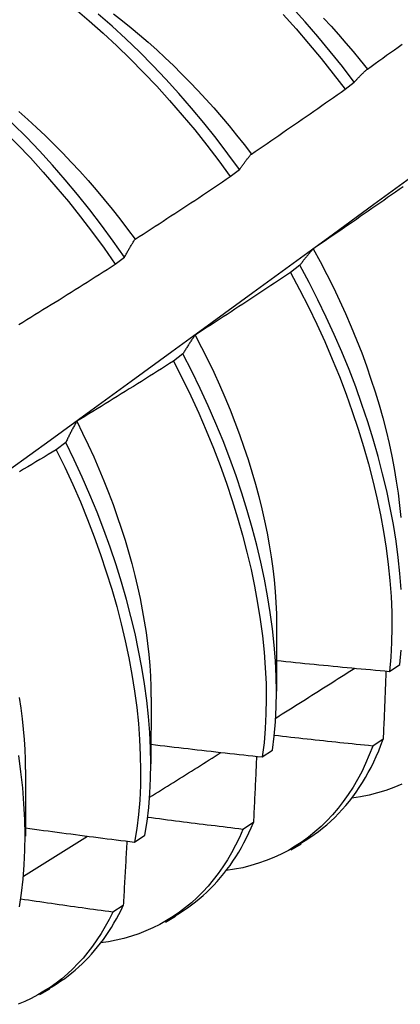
# Model space of a CAD drawing. Header units: inches. Extents: x 17 to 237, y 17 to 149.
# Tile 88 of 118: x 223.366 to 223.472, y 83.205 to 83.478. Entities that reach past the tile are written whole.
import ezdxf

# ---------------------------------------------------------------- set-up
doc = ezdxf.new("R2010")
doc.units = ezdxf.units.IN
doc.header["$MEASUREMENT"] = 0
doc.layers.add('Visible Edges(ANSI)', color=7, linetype='Continuous', lineweight=25)

msp = doc.modelspace()

# ---------------------------------------------------------------- linework, layer by layer
at = {"layer": 'Visible Edges(ANSI)'}
for p, q in [((223.45619, 83.45845), (223.45875, 83.4604)), ((223.42439, 83.43422), (223.42697, 83.43618)), ((223.39253, 83.40993), (223.3951, 83.41189)), ((223.44367, 83.40965), (223.44106, 83.40766)), ((223.41129, 83.38508), (223.40867, 83.3831)), ((223.3788, 83.36049), (223.37618, 83.3585)), ((223.43724, 83.31), (223.43722, 83.29151)), ((223.46851, 83.29705), (223.47136, 83.29897)), ((223.40244, 83.28991), (223.40242, 83.27142)), ((223.46676, 83.2782), (223.46385, 83.27633)), ((223.43325, 83.27332), (223.4361, 83.27524)), ((223.36764, 83.26982), (223.36762, 83.25133)), ((223.4308, 83.25511), (223.42789, 83.25324)), ((223.39787, 83.24969), (223.40074, 83.2516)), ((223.44121, 83.2476), (223.44402, 83.24922)), ((223.39474, 83.23212), (223.39182, 83.23027)), ((223.40641, 83.22751), (223.40922, 83.22913)), ((223.37161, 83.20742), (223.37442, 83.20904))]:
    msp.add_line(p, q, dxfattribs=at)
at = {"layer": 'Visible Edges(ANSI)', "flags": 128}
for points in [[(223.31847, 83.48004), (223.32251, 83.47773), (223.32653, 83.47526), (223.33054, 83.47265), (223.33454, 83.4699), (223.33851, 83.46701), (223.34246, 83.46399), (223.34638, 83.46083), (223.35026, 83.45755), (223.3541, 83.45415), (223.3579, 83.45063), (223.36166, 83.447), (223.36535, 83.44326), (223.369, 83.43942), (223.37258, 83.43548), (223.37609, 83.43143), (223.37954, 83.4273), (223.38291, 83.42308), (223.3862, 83.41877), (223.38941, 83.41439), (223.39253, 83.40993)], [(223.3951, 83.41189), (223.39198, 83.41635), (223.38876, 83.42073), (223.38547, 83.42503), (223.38209, 83.42924), (223.37864, 83.43337), (223.37512, 83.4374), (223.37153, 83.44134), (223.36789, 83.44518), (223.36418, 83.44891), (223.36043, 83.45253), (223.35663, 83.45604), (223.35278, 83.45943), (223.34889, 83.4627), (223.34497, 83.46584), (223.34102, 83.46886), (223.33705, 83.47174), (223.33305, 83.47448), (223.32904, 83.47708), (223.32501, 83.47953)], [(223.38141, 83.48073), (223.38529, 83.47744), (223.38914, 83.47404), (223.39293, 83.47052), (223.39668, 83.46688), (223.40038, 83.46314), (223.40402, 83.45929), (223.40759, 83.45534), (223.4111, 83.4513), (223.41454, 83.44716), (223.41791, 83.44293), (223.42119, 83.43861), (223.42439, 83.43422)], [(223.42697, 83.43618), (223.42376, 83.44057), (223.42047, 83.44488), (223.4171, 83.4491), (223.41365, 83.45323), (223.41014, 83.45727), (223.40655, 83.46121), (223.40291, 83.46505), (223.39921, 83.46879), (223.39546, 83.47241), (223.39166, 83.47593), (223.38781, 83.47932)], [(223.39208, 83.47936), (223.3945, 83.47747), (223.3969, 83.47552), (223.39928, 83.47352), (223.40165, 83.47147), (223.404, 83.46936), (223.40633, 83.4672), (223.40864, 83.465), (223.41092, 83.46274), (223.41318, 83.46044), (223.41542, 83.45809), (223.41763, 83.4557), (223.41981, 83.45327), (223.42196, 83.45079), (223.42408, 83.44828), (223.42616, 83.44572), (223.42821, 83.44313), (223.43023, 83.44049)], [(223.43904, 83.47917), (223.44261, 83.47521), (223.44611, 83.47116), (223.44955, 83.46701), (223.45291, 83.46277), (223.45619, 83.45845)], [(223.45875, 83.4604), (223.45547, 83.46472), (223.4521, 83.46895), (223.44866, 83.47309), (223.44515, 83.47714), (223.44157, 83.48109)], [(223.45025, 83.47817), (223.45234, 83.47591), (223.4544, 83.47361), (223.45643, 83.47127), (223.45844, 83.4689), (223.46042, 83.46649), (223.46237, 83.46405)], [(223.46237, 83.46405), (223.46344, 83.46481), (223.46451, 83.46557), (223.46558, 83.46634), (223.46665, 83.4671), (223.46772, 83.46787), (223.46879, 83.46863), (223.46986, 83.4694), (223.47092, 83.47017), (223.47199, 83.47094)], [(223.45875, 83.4604), (223.4589, 83.46057), (223.45904, 83.46073), (223.45919, 83.46089), (223.45933, 83.46105), (223.45948, 83.46121), (223.45963, 83.46137), (223.45977, 83.46153), (223.45992, 83.46169), (223.46007, 83.46184), (223.46022, 83.462), (223.46037, 83.46215), (223.46052, 83.4623), (223.46067, 83.46246), (223.46082, 83.46261), (223.46098, 83.46275), (223.46113, 83.4629), (223.46128, 83.46305), (223.46143, 83.46319), (223.46159, 83.46334), (223.46174, 83.46348), (223.4619, 83.46363), (223.46205, 83.46377), (223.46221, 83.46391), (223.46237, 83.46405)], [(223.43023, 83.44049), (223.43132, 83.44123), (223.43241, 83.44197), (223.4335, 83.44271), (223.43458, 83.44345), (223.43567, 83.44419), (223.43675, 83.44493), (223.43784, 83.44567), (223.43892, 83.44642), (223.44001, 83.44716), (223.44109, 83.44791), (223.44217, 83.44865), (223.44326, 83.4494), (223.44434, 83.45015), (223.44542, 83.4509), (223.4465, 83.45165), (223.44758, 83.4524), (223.44865, 83.45315), (223.44973, 83.45391), (223.45081, 83.45466), (223.45189, 83.45542), (223.45296, 83.45617), (223.45404, 83.45693), (223.45511, 83.45769), (223.45619, 83.45845)], [(223.36578, 83.45231), (223.36827, 83.45011), (223.37074, 83.44785), (223.37318, 83.44553), (223.37559, 83.44317), (223.37798, 83.44075), (223.38035, 83.43828), (223.38268, 83.43576), (223.38498, 83.4332), (223.38725, 83.43058), (223.38948, 83.42793), (223.39168, 83.42523), (223.39383, 83.42249), (223.39595, 83.4197), (223.39803, 83.41688)], [(223.42697, 83.43618), (223.4271, 83.43637), (223.42723, 83.43656), (223.42736, 83.43675), (223.42749, 83.43694), (223.42762, 83.43713), (223.42776, 83.43732), (223.42789, 83.4375), (223.42802, 83.43769), (223.42816, 83.43787), (223.42829, 83.43805), (223.42843, 83.43824), (223.42856, 83.43842), (223.4287, 83.4386), (223.42884, 83.43877), (223.42897, 83.43895), (223.42911, 83.43913), (223.42925, 83.4393), (223.42939, 83.43947), (223.42953, 83.43965), (223.42967, 83.43982), (223.42981, 83.43999), (223.42995, 83.44016), (223.43009, 83.44033), (223.43023, 83.44049)], [(223.22732, 83.25464), (223.2387, 83.26284), (223.25007, 83.27104), (223.26143, 83.27924), (223.27278, 83.28743), (223.28412, 83.29563), (223.29545, 83.30383), (223.30677, 83.31203), (223.31808, 83.32022), (223.32937, 83.32841), (223.34066, 83.33661), (223.35194, 83.3448), (223.36321, 83.35299), (223.37447, 83.36117), (223.38572, 83.36936), (223.39696, 83.37754), (223.40819, 83.38572), (223.41941, 83.3939), (223.43063, 83.40207), (223.44183, 83.41024), (223.45302, 83.41841), (223.46421, 83.42658), (223.47538, 83.43474)], [(223.39803, 83.41688), (223.39914, 83.4176), (223.40024, 83.41831), (223.40135, 83.41902), (223.40245, 83.41973), (223.40355, 83.42045), (223.40466, 83.42116), (223.40576, 83.42188), (223.40686, 83.4226), (223.40796, 83.42332), (223.40906, 83.42404), (223.41016, 83.42476), (223.41126, 83.42548), (223.41236, 83.4262), (223.41346, 83.42693), (223.41455, 83.42765), (223.41565, 83.42838), (223.41674, 83.4291), (223.41784, 83.42983), (223.41893, 83.43056), (223.42003, 83.43129), (223.42112, 83.43202), (223.42221, 83.43275), (223.4233, 83.43349), (223.42439, 83.43422)], [(223.47229, 83.43144), (223.47121, 83.43068), (223.47013, 83.42992), (223.46906, 83.42916), (223.46798, 83.4284), (223.4669, 83.42765), (223.46582, 83.42689), (223.46474, 83.42614), (223.46366, 83.42539), (223.46258, 83.42463), (223.46149, 83.42388), (223.46041, 83.42313), (223.45933, 83.42238), (223.45824, 83.42164), (223.45716, 83.42089), (223.45607, 83.42014), (223.45499, 83.4194), (223.4539, 83.41865), (223.45281, 83.41791), (223.45172, 83.41717), (223.45064, 83.41643), (223.44955, 83.41569), (223.44846, 83.41495), (223.44737, 83.41421)], [(223.3951, 83.41189), (223.39522, 83.41211), (223.39534, 83.41233), (223.39546, 83.41255), (223.39557, 83.41277), (223.39569, 83.41298), (223.39581, 83.4132), (223.39593, 83.41341), (223.39605, 83.41363), (223.39617, 83.41384), (223.39629, 83.41405), (223.39641, 83.41426), (223.39653, 83.41447), (223.39666, 83.41468), (223.39678, 83.41488), (223.3969, 83.41509), (223.39703, 83.41529), (223.39715, 83.41549), (223.39727, 83.4157), (223.3974, 83.4159), (223.39753, 83.4161), (223.39765, 83.4163), (223.39778, 83.41649), (223.3979, 83.41669), (223.39803, 83.41688)], [(223.44737, 83.41421), (223.4472, 83.41403), (223.44705, 83.41385), (223.44689, 83.41367), (223.44673, 83.41349), (223.44657, 83.41331), (223.44641, 83.41313), (223.44625, 83.41294), (223.4461, 83.41276), (223.44594, 83.41257), (223.44579, 83.41238), (223.44563, 83.41219), (223.44548, 83.412), (223.44532, 83.41181), (223.44517, 83.41162), (223.44502, 83.41143), (223.44487, 83.41124), (223.44472, 83.41104), (223.44457, 83.41084), (223.44442, 83.41065), (223.44427, 83.41045), (223.44412, 83.41025), (223.44397, 83.41005), (223.44382, 83.40985), (223.44367, 83.40965)], [(223.44737, 83.41421), (223.44931, 83.41065), (223.45118, 83.40707), (223.45298, 83.40348), (223.4547, 83.39987), (223.45634, 83.39625), (223.45791, 83.39262), (223.45939, 83.38899), (223.4608, 83.38536), (223.46213, 83.38173), (223.46338, 83.37811), (223.46455, 83.37451), (223.46564, 83.37091), (223.46664, 83.36733), (223.46756, 83.36378), (223.4684, 83.36024), (223.46915, 83.35674), (223.46982, 83.35326), (223.4704, 83.34982), (223.47089, 83.34642), (223.4713, 83.34306), (223.47161, 83.33974)], [(223.36577, 83.39322), (223.36689, 83.39391), (223.36801, 83.39459), (223.36913, 83.39528), (223.37025, 83.39597), (223.37137, 83.39665), (223.37249, 83.39734), (223.37361, 83.39803), (223.37473, 83.39873), (223.37585, 83.39942), (223.37696, 83.40011), (223.37808, 83.40081), (223.37919, 83.4015), (223.38031, 83.4022), (223.38142, 83.4029), (223.38254, 83.40359), (223.38365, 83.40429), (223.38476, 83.40499), (223.38587, 83.4057), (223.38698, 83.4064), (223.38809, 83.4071), (223.3892, 83.40781), (223.39031, 83.40851), (223.39142, 83.40922), (223.39253, 83.40993)], [(223.44106, 83.40766), (223.43997, 83.40693), (223.43887, 83.4062), (223.43778, 83.40546), (223.43668, 83.40473), (223.43559, 83.404), (223.43449, 83.40327), (223.4334, 83.40254), (223.4323, 83.40181), (223.4312, 83.40109), (223.4301, 83.40036), (223.429, 83.39964), (223.4279, 83.39891), (223.4268, 83.39819), (223.4257, 83.39747), (223.4246, 83.39675), (223.42349, 83.39603), (223.42239, 83.39531), (223.42129, 83.39459), (223.42018, 83.39388), (223.41908, 83.39316), (223.41797, 83.39245), (223.41686, 83.39173), (223.41576, 83.39102), (223.41465, 83.39031)], [(223.44106, 83.40766), (223.44361, 83.4029), (223.44604, 83.39811), (223.44836, 83.3933), (223.45057, 83.38847), (223.45266, 83.38362), (223.45462, 83.37877), (223.45647, 83.37392), (223.4582, 83.36908), (223.45981, 83.36424), (223.4613, 83.35942), (223.46266, 83.35463), (223.46389, 83.34986), (223.465, 83.34513), (223.46598, 83.34044), (223.46683, 83.3358), (223.46756, 83.33121), (223.46815, 83.32667), (223.46861, 83.3222), (223.46893, 83.3178), (223.46912, 83.31348), (223.46918, 83.30923), (223.46909, 83.30508), (223.46887, 83.30101), (223.46851, 83.29705)], [(223.47172, 83.31976), (223.47139, 83.32416), (223.47092, 83.32864), (223.47032, 83.33318), (223.46959, 83.33777), (223.46872, 83.34242), (223.46773, 83.34711), (223.46661, 83.35185), (223.46537, 83.35662), (223.464, 83.36141), (223.4625, 83.36623), (223.46089, 83.37107), (223.45915, 83.37591), (223.45729, 83.38077), (223.45531, 83.38562), (223.45322, 83.39046), (223.451, 83.39529), (223.44867, 83.4001), (223.44623, 83.40489), (223.44367, 83.40965)], [(223.41465, 83.39031), (223.4145, 83.3901), (223.41436, 83.3899), (223.41421, 83.38969), (223.41407, 83.38948), (223.41392, 83.38927), (223.41378, 83.38906), (223.41363, 83.38885), (223.41349, 83.38863), (223.41335, 83.38842), (223.41321, 83.3882), (223.41307, 83.38799), (223.41293, 83.38777), (223.41279, 83.38755), (223.41265, 83.38733), (223.41251, 83.38711), (223.41237, 83.38689), (223.41223, 83.38667), (223.4121, 83.38645), (223.41196, 83.38622), (223.41182, 83.38599), (223.41169, 83.38577), (223.41155, 83.38554), (223.41142, 83.38531), (223.41129, 83.38508)], [(223.41465, 83.39031), (223.41644, 83.38689), (223.41815, 83.38345), (223.4198, 83.38), (223.42138, 83.37654), (223.42289, 83.37308), (223.42432, 83.36961), (223.42568, 83.36615), (223.42697, 83.36268), (223.42819, 83.35922), (223.42933, 83.35577), (223.4304, 83.35233), (223.43139, 83.34891), (223.4323, 83.3455), (223.43314, 83.34211), (223.43391, 83.33875), (223.43459, 83.33541), (223.4352, 83.3321), (223.43573, 83.32882), (223.43618, 83.32558), (223.43655, 83.32238), (223.43684, 83.31922), (223.43705, 83.3161), (223.43718, 83.31303), (223.43722, 83.31)], [(223.40867, 83.3831), (223.40756, 83.38239), (223.40644, 83.38168), (223.40533, 83.38097), (223.40422, 83.38027), (223.40311, 83.37956), (223.402, 83.37886), (223.40088, 83.37816), (223.39977, 83.37746), (223.39865, 83.37676), (223.39754, 83.37606), (223.39642, 83.37536), (223.3953, 83.37466), (223.39418, 83.37397), (223.39307, 83.37327), (223.39195, 83.37258), (223.39083, 83.37189), (223.38971, 83.3712), (223.38859, 83.37051), (223.38747, 83.36982), (223.38634, 83.36913), (223.38522, 83.36844), (223.3841, 83.36775), (223.38297, 83.36707), (223.38185, 83.36638)], [(223.40867, 83.3831), (223.41111, 83.37831), (223.41344, 83.37349), (223.41566, 83.36866), (223.41775, 83.36382), (223.41973, 83.35897), (223.42158, 83.35412), (223.42332, 83.34927), (223.42493, 83.34444), (223.42642, 83.33962), (223.42778, 83.33483), (223.42902, 83.33006), (223.43014, 83.32533), (223.43112, 83.32064), (223.43198, 83.31599), (223.43271, 83.31139), (223.4333, 83.30686), (223.43377, 83.30238), (223.4341, 83.29798), (223.4343, 83.29365), (223.43436, 83.2894), (223.43429, 83.28524), (223.43408, 83.28117), (223.43374, 83.27719), (223.43325, 83.27332)], [(223.4361, 83.27524), (223.43658, 83.27911), (223.43692, 83.28309), (223.43711, 83.28717), (223.43718, 83.29134), (223.4371, 83.2956), (223.43689, 83.29993), (223.43655, 83.30434), (223.43607, 83.30882), (223.43547, 83.31336), (223.43473, 83.31796), (223.43386, 83.32261), (223.43287, 83.32731), (223.43175, 83.33204), (223.4305, 83.33681), (223.42912, 83.34161), (223.42762, 83.34643), (223.426, 83.35126), (223.42426, 83.35611), (223.42239, 83.36096), (223.42041, 83.36581), (223.4183, 83.37065), (223.41608, 83.37548), (223.41374, 83.38029), (223.41129, 83.38508)], [(223.38185, 83.36638), (223.38172, 83.36615), (223.38158, 83.36592), (223.38145, 83.36568), (223.38132, 83.36544), (223.38119, 83.36521), (223.38106, 83.36497), (223.38093, 83.36473), (223.3808, 83.36449), (223.38067, 83.36424), (223.38054, 83.364), (223.38042, 83.36376), (223.38029, 83.36351), (223.38016, 83.36327), (223.38004, 83.36302), (223.37991, 83.36277), (223.37979, 83.36252), (223.37966, 83.36227), (223.37954, 83.36202), (223.37941, 83.36177), (223.37929, 83.36151), (223.37917, 83.36126), (223.37905, 83.361), (223.37892, 83.36075), (223.3788, 83.36049)], [(223.38185, 83.36638), (223.38349, 83.36311), (223.38506, 83.35982), (223.38656, 83.35652), (223.388, 83.35322), (223.38937, 83.34991), (223.39068, 83.34661), (223.39192, 83.3433), (223.3931, 83.34), (223.3942, 83.33671), (223.39524, 83.33343), (223.39621, 83.33016), (223.39711, 83.32691), (223.39795, 83.32367), (223.39871, 83.32045), (223.3994, 83.31725), (223.40002, 83.31408), (223.40057, 83.31094), (223.40105, 83.30783), (223.40146, 83.30475), (223.4018, 83.3017), (223.40206, 83.29869), (223.40225, 83.29572), (223.40237, 83.2928), (223.40241, 83.28992)], [(223.40074, 83.2516), (223.40133, 83.25538), (223.4018, 83.25926), (223.40212, 83.26325), (223.40231, 83.26733), (223.40236, 83.27151), (223.40228, 83.27577), (223.40206, 83.28011), (223.40171, 83.28452), (223.40123, 83.28901), (223.40062, 83.29355), (223.39988, 83.29815), (223.39901, 83.3028), (223.39801, 83.3075), (223.39688, 83.31224), (223.39563, 83.31701), (223.39425, 83.3218), (223.39275, 83.32662), (223.39112, 83.33146), (223.38937, 83.3363), (223.3875, 83.34115), (223.3855, 83.346), (223.38339, 83.35085), (223.38116, 83.35568), (223.3788, 83.36049)], [(223.37618, 83.3585), (223.37505, 83.35782), (223.37392, 83.35714), (223.37279, 83.35646), (223.37166, 83.35578), (223.37054, 83.3551), (223.36941, 83.35443), (223.36828, 83.35375), (223.36714, 83.35308), (223.36601, 83.35241)], [(223.37618, 83.3585), (223.37852, 83.35369), (223.38074, 83.34886), (223.38285, 83.34401), (223.38483, 83.33916), (223.38669, 83.33431), (223.38844, 83.32947), (223.39005, 83.32463), (223.39155, 83.31982), (223.39292, 83.31502), (223.39416, 83.31025), (223.39528, 83.30552), (223.39627, 83.30083), (223.39713, 83.29618), (223.39786, 83.29158), (223.39846, 83.28704), (223.39893, 83.28256), (223.39927, 83.27816), (223.39947, 83.27382), (223.39955, 83.26957), (223.39948, 83.2654), (223.39929, 83.26132), (223.39895, 83.25734), (223.39848, 83.25346), (223.39787, 83.24969)], [(223.47136, 83.29897), (223.47171, 83.30294)], [(223.43723, 83.30007), (223.43853, 83.29994), (223.43983, 83.2998), (223.44113, 83.29967), (223.44244, 83.29954), (223.44374, 83.29941), (223.44504, 83.29927), (223.44634, 83.29914), (223.44765, 83.29901), (223.44895, 83.29889), (223.45025, 83.29876), (223.45156, 83.29863), (223.45286, 83.2985), (223.45416, 83.29838), (223.45547, 83.29825), (223.45677, 83.29813), (223.45808, 83.29801), (223.45938, 83.29788), (223.46068, 83.29776), (223.46199, 83.29764), (223.46329, 83.29752), (223.4646, 83.2974), (223.4659, 83.29728), (223.46721, 83.29717), (223.46851, 83.29705)], [(223.43698, 83.28409), (223.4379, 83.28467), (223.43881, 83.28524), (223.43972, 83.28582), (223.44064, 83.2864), (223.44155, 83.28697), (223.44246, 83.28755), (223.44338, 83.28813), (223.44429, 83.2887), (223.4452, 83.28928), (223.44612, 83.28986), (223.44703, 83.29043), (223.44794, 83.29101), (223.44885, 83.29159), (223.44977, 83.29217), (223.45068, 83.29274), (223.45159, 83.29332), (223.45251, 83.2939), (223.45342, 83.29448), (223.45433, 83.29505), (223.45524, 83.29563), (223.45616, 83.29621), (223.45707, 83.29679), (223.45798, 83.29736), (223.45889, 83.29794)], [(223.46753, 83.29714), (223.4675, 83.29635), (223.46747, 83.29557), (223.46744, 83.29479), (223.46741, 83.294), (223.46738, 83.29322), (223.46734, 83.29243), (223.46731, 83.29164), (223.46728, 83.29086), (223.46725, 83.29007), (223.46722, 83.28928), (223.46719, 83.28849), (223.46715, 83.2877), (223.46712, 83.28691), (223.46709, 83.28612), (223.46706, 83.28533), (223.46702, 83.28454), (223.46699, 83.28375), (223.46696, 83.28296), (223.46692, 83.28217), (223.46689, 83.28138), (223.46686, 83.28058), (223.46682, 83.27979), (223.46679, 83.279), (223.46676, 83.2782)], [(223.36594, 83.28978), (223.36638, 83.28683), (223.36674, 83.28391), (223.36705, 83.28102), (223.36728, 83.27817), (223.36746, 83.27535), (223.36756, 83.27257), (223.3676, 83.26983)], [(223.40243, 83.27684), (223.40371, 83.27668), (223.40499, 83.27653), (223.40627, 83.27637), (223.40756, 83.27622), (223.40884, 83.27607), (223.41012, 83.27592), (223.41141, 83.27577), (223.41269, 83.27562), (223.41397, 83.27547), (223.41526, 83.27532), (223.41654, 83.27517), (223.41783, 83.27502), (223.41911, 83.27488), (223.4204, 83.27473), (223.42168, 83.27459), (223.42297, 83.27444), (223.42425, 83.2743), (223.42554, 83.27416), (223.42682, 83.27402), (223.42811, 83.27388), (223.42939, 83.27374), (223.43068, 83.2736), (223.43196, 83.27346), (223.43325, 83.27332)], [(223.46385, 83.27633), (223.46272, 83.27645), (223.46158, 83.27656), (223.46044, 83.27668), (223.45931, 83.2768), (223.45817, 83.27691), (223.45703, 83.27703), (223.4559, 83.27715), (223.45476, 83.27727), (223.45363, 83.27739), (223.45249, 83.27751), (223.45135, 83.27763), (223.45022, 83.27775), (223.44908, 83.27787), (223.44795, 83.278), (223.44681, 83.27812), (223.44568, 83.27825), (223.44454, 83.27837), (223.44341, 83.2785), (223.44227, 83.27862), (223.44114, 83.27875), (223.44, 83.27888), (223.43887, 83.27901), (223.43773, 83.27914), (223.4366, 83.27927)], [(223.44392, 83.24939), (223.44518, 83.25015), (223.44642, 83.25095), (223.44763, 83.25178), (223.44882, 83.25266), (223.44998, 83.25357), (223.45112, 83.25453), (223.45223, 83.25553), (223.45332, 83.25656), (223.45438, 83.25763), (223.45541, 83.25874), (223.45641, 83.25989), (223.45739, 83.26108), (223.45834, 83.2623), (223.45926, 83.26357), (223.46014, 83.26487), (223.461, 83.2662), (223.46183, 83.26758), (223.46263, 83.26899), (223.4634, 83.27043), (223.46413, 83.27192), (223.46484, 83.27344), (223.46551, 83.27499), (223.46615, 83.27658), (223.46676, 83.2782)], [(223.40205, 83.26213), (223.40288, 83.26265), (223.40371, 83.26316), (223.40454, 83.26368), (223.40536, 83.2642), (223.40619, 83.26472), (223.40702, 83.26524), (223.40784, 83.26576), (223.40867, 83.26627), (223.40949, 83.26679), (223.41032, 83.26731), (223.41115, 83.26783), (223.41197, 83.26835), (223.4128, 83.26887), (223.41363, 83.26939), (223.41445, 83.26991), (223.41528, 83.27042), (223.4161, 83.27094), (223.41693, 83.27146), (223.41776, 83.27198), (223.41858, 83.2725), (223.41941, 83.27302), (223.42023, 83.27354), (223.42106, 83.27406), (223.42189, 83.27458)], [(223.46385, 83.27633), (223.46291, 83.27388), (223.46189, 83.27151), (223.4608, 83.26923), (223.45963, 83.26703), (223.4584, 83.26491), (223.45709, 83.26288), (223.45571, 83.26093), (223.45427, 83.25907), (223.45276, 83.25729), (223.45118, 83.25561), (223.44955, 83.25402), (223.44785, 83.25251), (223.44609, 83.2511), (223.44428, 83.24978), (223.4424, 83.24855), (223.44048, 83.24741), (223.43849, 83.24637), (223.43646, 83.24542), (223.43437, 83.24458), (223.43224, 83.24382), (223.43005, 83.24317), (223.42783, 83.24261), (223.42555, 83.24216), (223.42323, 83.2418)], [(223.36597, 83.23173), (223.36656, 83.23552), (223.36701, 83.23941), (223.36732, 83.24341), (223.3675, 83.2475), (223.36754, 83.25168), (223.36745, 83.25594), (223.36723, 83.26029), (223.36688, 83.26471), (223.36639, 83.26919), (223.36577, 83.27374)], [(223.43168, 83.27349), (223.43165, 83.27273), (223.43161, 83.27197), (223.43158, 83.27121), (223.43154, 83.27044), (223.43151, 83.26968), (223.43147, 83.26892), (223.43143, 83.26815), (223.4314, 83.26739), (223.43136, 83.26662), (223.43133, 83.26586), (223.43129, 83.26509), (223.43125, 83.26433), (223.43122, 83.26356), (223.43118, 83.2628), (223.43114, 83.26203), (223.43111, 83.26126), (223.43107, 83.26049), (223.43103, 83.25972), (223.43099, 83.25896), (223.43095, 83.25819), (223.43092, 83.25742), (223.43088, 83.25665), (223.43084, 83.25588), (223.4308, 83.25511)], [(223.47189, 83.26579), (223.46971, 83.26486), (223.46748, 83.26404), (223.4652, 83.26334), (223.46286, 83.26274), (223.46048, 83.26225), (223.45804, 83.26187)], [(223.42789, 83.25324), (223.42679, 83.25338), (223.42569, 83.25351), (223.42459, 83.25364), (223.42349, 83.25377), (223.42239, 83.2539), (223.42129, 83.25404), (223.42019, 83.25417), (223.41909, 83.25431), (223.41798, 83.25444), (223.41688, 83.25458), (223.41578, 83.25471), (223.41468, 83.25485), (223.41358, 83.25499), (223.41249, 83.25513), (223.41139, 83.25527), (223.41029, 83.25541), (223.40919, 83.25555), (223.40809, 83.25569), (223.40699, 83.25583), (223.40589, 83.25597), (223.40479, 83.25612), (223.40369, 83.25626), (223.40259, 83.2564), (223.4015, 83.25655)], [(223.40912, 83.2293), (223.41029, 83.23), (223.41144, 83.23072), (223.41256, 83.23149), (223.41366, 83.23228), (223.41475, 83.23311), (223.41581, 83.23398), (223.41685, 83.23487), (223.41786, 83.23581), (223.41885, 83.23677), (223.41983, 83.23777), (223.42077, 83.2388), (223.4217, 83.23986), (223.42259, 83.24096), (223.42347, 83.24208), (223.42432, 83.24324), (223.42514, 83.24444), (223.42594, 83.24566), (223.42672, 83.24692), (223.42747, 83.2482), (223.42819, 83.24952), (223.42888, 83.25087), (223.42955, 83.25225), (223.43019, 83.25366), (223.4308, 83.25511)], [(223.36762, 83.25365), (223.36888, 83.25348), (223.37014, 83.25331), (223.3714, 83.25313), (223.37266, 83.25296), (223.37392, 83.25279), (223.37518, 83.25262), (223.37644, 83.25245), (223.37769, 83.25229), (223.37895, 83.25212), (223.38021, 83.25195), (223.38147, 83.25178), (223.38273, 83.25162), (223.38399, 83.25145), (223.38526, 83.25129), (223.38652, 83.25113), (223.38778, 83.25097), (223.38904, 83.2508), (223.3903, 83.25064), (223.39156, 83.25048), (223.39282, 83.25032), (223.39409, 83.25016), (223.39535, 83.25001), (223.39661, 83.24985), (223.39787, 83.24969)], [(223.42789, 83.25324), (223.42691, 83.25101), (223.42587, 83.24885), (223.42476, 83.24676), (223.42358, 83.24475), (223.42234, 83.24282), (223.42104, 83.24097), (223.41968, 83.2392), (223.41825, 83.2375), (223.41677, 83.23589), (223.41523, 83.23435), (223.41364, 83.2329), (223.41199, 83.23153), (223.41029, 83.23024), (223.40853, 83.22904), (223.40673, 83.22792), (223.40488, 83.22689), (223.40297, 83.22594), (223.40102, 83.22507), (223.39903, 83.22429), (223.39699, 83.2236), (223.39491, 83.223), (223.39279, 83.22249), (223.39063, 83.22207), (223.38842, 83.22173)], [(223.36711, 83.2403), (223.36785, 83.24076), (223.36859, 83.24122), (223.36933, 83.24168), (223.37007, 83.24214), (223.37081, 83.2426), (223.37154, 83.24306), (223.37228, 83.24352), (223.37302, 83.24398), (223.37376, 83.24445), (223.3745, 83.24491), (223.37524, 83.24537), (223.37598, 83.24583), (223.37672, 83.24629), (223.37746, 83.24675), (223.37819, 83.24721), (223.37893, 83.24767), (223.37967, 83.24813), (223.38041, 83.24859), (223.38115, 83.24905), (223.38189, 83.24951), (223.38262, 83.24997), (223.38336, 83.25043), (223.3841, 83.2509), (223.38484, 83.25136)], [(223.39573, 83.24996), (223.39569, 83.24922), (223.39565, 83.24848), (223.39561, 83.24774), (223.39557, 83.247), (223.39553, 83.24626), (223.39549, 83.24552), (223.39545, 83.24478), (223.39541, 83.24404), (223.39537, 83.2433), (223.39532, 83.24255), (223.39528, 83.24181), (223.39524, 83.24107), (223.3952, 83.24032), (223.39516, 83.23958), (223.39512, 83.23884), (223.39508, 83.23809), (223.39504, 83.23735), (223.39499, 83.2366), (223.39495, 83.23586), (223.39491, 83.23511), (223.39487, 83.23437), (223.39482, 83.23362), (223.39478, 83.23287), (223.39474, 83.23212)], [(223.39182, 83.23027), (223.39076, 83.23042), (223.38969, 83.23056), (223.38863, 83.23071), (223.38757, 83.23085), (223.3865, 83.231), (223.38544, 83.23115), (223.38438, 83.2313), (223.38332, 83.23145), (223.38225, 83.23159), (223.38119, 83.23174), (223.38013, 83.23189), (223.37907, 83.23205), (223.37801, 83.2322), (223.37694, 83.23235), (223.37588, 83.2325), (223.37482, 83.23265), (223.37376, 83.23281), (223.3727, 83.23296), (223.37164, 83.23312), (223.37058, 83.23327), (223.36952, 83.23343), (223.36846, 83.23359), (223.3674, 83.23374), (223.36634, 83.2339)], [(223.39182, 83.23027), (223.39082, 83.22824), (223.38975, 83.22628), (223.38863, 83.22439), (223.38746, 83.22257), (223.38622, 83.22082), (223.38493, 83.21914), (223.38359, 83.21753), (223.38219, 83.216), (223.38075, 83.21453), (223.37925, 83.21314), (223.3777, 83.21183), (223.37611, 83.21059), (223.37446, 83.20942), (223.37278, 83.20833), (223.37104, 83.20731), (223.36927, 83.20637), (223.36745, 83.20551), (223.36559, 83.20473)], [(223.37433, 83.20921), (223.3754, 83.20984), (223.37645, 83.2105), (223.37749, 83.21119), (223.37851, 83.21191), (223.3795, 83.21265), (223.38049, 83.21343), (223.38145, 83.21423), (223.38239, 83.21507), (223.38332, 83.21593), (223.38422, 83.21681), (223.38511, 83.21773), (223.38598, 83.21867), (223.38682, 83.21965), (223.38765, 83.22065), (223.38845, 83.22167), (223.38924, 83.22273), (223.39, 83.22381), (223.39075, 83.22491), (223.39147, 83.22605), (223.39217, 83.22721), (223.39284, 83.2284), (223.3935, 83.22962), (223.39413, 83.23086), (223.39474, 83.23212)]]:
    msp.add_lwpolyline(points, dxfattribs=at)

doc.saveas('drawing.dxf')
